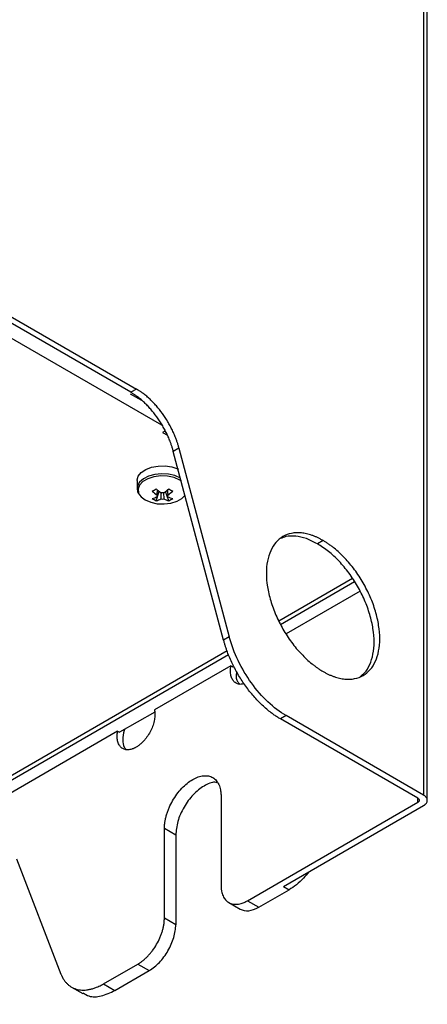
# Model space of a CAD drawing. Header units: millimetres. Extents: x 155400 to 158106, y 111257 to 114777.
# Tile 64 of 157: x 158029 to 158105, y 111399 to 111583. Entities that reach past the tile are written whole.
import ezdxf

# ---------------------------------------------------------------- set-up
doc = ezdxf.new("R2010")
doc.units = ezdxf.units.MM

msp = doc.modelspace()

# ---------------------------------------------------------------- linework, layer by layer
at = {"color": 7, "linetype": 'Continuous', "lineweight": 25}
for p, q in [((158104.29, 112233.79), (158104.29, 111494.62)), ((158104.99, 111437.5), (158104.99, 112232.81)), ((158049.49, 111513.8), (157965.2, 111562.46)), ((157966.26, 111563.07), (158050.55, 111514.41)), ((157996.95, 111541.35), (158055.26, 111507.69)), ((158050.55, 111514.41), (158049.49, 111513.8)), ((158051.56, 111512.24), (158049.46, 111513.45)), ((158055.85, 111506.53), (158055.43, 111506.29)), ((158055.43, 111506.29), (158056.34, 111505.76)), ((158058.52, 111503.36), (158057.46, 111502.75)), ((158058.52, 111503.36), (158067.94, 111468.06)), ((158066.88, 111467.45), (158057.46, 111502.75)), ((158050.68, 111497.31), (158050.68, 111495.83)), ((158054.24, 111493.53), (158054.83, 111495.24)), ((158056.61, 111493.53), (158056.02, 111495.24)), ((158056.43, 111494.26), (158056.41, 111494.48)), ((158104.29, 111494.62), (158104.29, 111438.48)), ((158085.48, 111486.08), (158084.42, 111485.47)), ((158090.99, 111478.97), (158077.22, 111471.02)), ((158077.53, 111470.39), (158091.38, 111478.39)), ((158092.4, 111476.6), (158078.56, 111468.62)), ((158067.94, 111468.06), (158066.88, 111467.45)), ((158067.52, 111465.43), (157998.58, 111425.63)), ((157999.78, 111425.51), (158067.78, 111464.77)), ((158068.25, 111462.66), (158053.93, 111454.4)), ((158068.25, 111462.66), (158068.6, 111462.46)), ((158053.97, 111454.01), (158047.39, 111450.21)), ((158078.57, 111453.33), (158077.51, 111452.72)), ((158104.29, 111438.48), (158078.57, 111453.33)), ((158103.23, 111437.87), (158077.51, 111452.72)), ((158047.03, 111450.42), (157848.87, 111336.02)), ((158047.03, 111450.42), (158047.39, 111450.21)), ((158066.39, 111438.32), (158066.39, 111421.58)), ((158071.34, 111418.72), (158103.23, 111437.13)), ((158103.23, 111437.13), (158103.23, 111437.87)), ((158078.06, 111421.37), (158104.29, 111436.52)), ((158055.78, 111415.46), (158055.78, 111432.2)), ((158057.91, 111430.97), (158055.78, 111432.2)), ((158057.91, 111430.97), (158057.91, 111414.23)), ((158028.14, 111426.53), (158036.43, 111405.01)), ((158073.46, 111417.5), (158079.12, 111420.76)), ((158078.06, 111421.37), (158079.12, 111420.76)), ((158067.84, 111418.37), (158069.96, 111417.15)), ((158071.34, 111418.72), (158073.46, 111417.5)), ((158057.91, 111414.23), (158055.78, 111415.46)), ((158044.4, 111403.17), (158050.83, 111406.88)), ((158046.52, 111401.95), (158052.96, 111405.66)), ((158050.83, 111406.88), (158052.96, 111405.66)), ((158038.4, 111402.58), (158040.52, 111401.35)), ((158044.4, 111403.17), (158046.52, 111401.95))]:
    msp.add_line(p, q, dxfattribs=at)
at = {"color": 7, "linetype": 'Continuous', "lineweight": 25, "flags": 128}
for points in [[(158050.68, 111497.31), (158050.68, 111497.4), (158050.9, 111498.14), (158051.46, 111498.81), (158052.31, 111499.37), (158053.39, 111499.78), (158054.62, 111500.01), (158055.91, 111500.03), (158057.17, 111499.86), (158058.3, 111499.49), (158058.41, 111499.44)], [(158058.79, 111497.77), (158057.76, 111498.22), (158056.55, 111498.5), (158055.26, 111498.57), (158053.99, 111498.45), (158052.82, 111498.12), (158051.85, 111497.63), (158051.14, 111497.01), (158050.75, 111496.3), (158050.68, 111495.83)], [(158058.99, 111497.17), (158058.65, 111497.39), (158057.61, 111497.84), (158056.4, 111498.1), (158055.1, 111498.15), (158053.83, 111497.99), (158052.7, 111497.64), (158051.78, 111497.11), (158051.16, 111496.45), (158050.88, 111495.72), (158050.97, 111494.97), (158051.16, 111494.61)], [(158051.16, 111494.61), (158051.43, 111494.27), (158052.21, 111493.67), (158053.24, 111493.22), (158054.46, 111492.96), (158055.75, 111492.91), (158057.02, 111493.06), (158058.16, 111493.42), (158059.07, 111493.95), (158059.68, 111494.59)]]:
    msp.add_lwpolyline(points, dxfattribs=at)
at = {"color": 7, "linetype": 'Continuous', "lineweight": 25}
for centre, radius, start, end in [((158045.64, 111509.8), 16.49, 298.5365, 301.4581), ((158060.81, 111502.96), 9.76, 227.7009, 234.5688), ((158050.04, 111502.96), 9.76, 305.4312, 312.2991), ((158065.22, 111509.8), 16.49, 238.5419, 241.4635), ((158060.09, 111502.54), 9.76, 227.7009, 234.5688), ((158052.17, 111499.26), 5.48, 284.1739, 294.2715), ((158056.64, 111498.51), 5.53, 235.6422, 244.3632), ((158052.9, 111498.84), 5.48, 284.1739, 294.2715), ((158054.75, 111494.42), 0.36, 154.0298, 205.9702), ((158055.43, 111493.25), 1.77, 81.1437, 98.8563), ((158055.43, 111495.6), 1.77, 261.1437, 278.8563), ((158057.95, 111498.84), 5.48, 245.7285, 255.8261), ((158050.77, 111502.54), 9.76, 305.4312, 312.2991), ((158056.1, 111494.42), 0.36, 334.0298, 25.9702), ((158058.68, 111499.26), 5.48, 245.7285, 255.8261), ((158054.22, 111498.51), 5.53, 295.6368, 304.3578)]:
    msp.add_arc(centre, radius, start, end, dxfattribs=at)
for points, knots in [([(158058.52, 111503.36), (158058.5, 111503.45), (158058.45, 111503.64), (158058.37, 111503.92), (158058.28, 111504.2), (158058.19, 111504.47), (158058.09, 111504.75), (158057.92, 111505.22), (158057.66, 111505.87), (158057.29, 111506.69), (158056.87, 111507.51), (158056.27, 111508.57), (158055.44, 111509.85), (158054.5, 111511.03), (158053.71, 111511.89), (158053.1, 111512.49), (158052.48, 111513.05), (158051.91, 111513.51), (158051.41, 111513.87), (158050.98, 111514.16), (158050.69, 111514.33), (158050.55, 111514.41)], [0, 0, 0, 0, 0.020858, 0.041691, 0.062513, 0.083336, 0.104176, 0.125044, 0.187534, 0.250062, 0.312552, 0.375079, 0.500005, 0.624931, 0.687421, 0.749948, 0.812438, 0.874966, 0.916653, 0.958295, 1, 1, 1, 1]), ([(158057.46, 111502.75), (158057.44, 111502.84), (158057.39, 111503.03), (158057.31, 111503.31), (158057.22, 111503.58), (158057.13, 111503.86), (158057.03, 111504.14), (158056.86, 111504.61), (158056.6, 111505.26), (158056.23, 111506.08), (158055.81, 111506.9), (158055.21, 111507.96), (158054.38, 111509.24), (158053.44, 111510.41), (158052.65, 111511.28), (158052.04, 111511.88), (158051.42, 111512.44), (158050.85, 111512.89), (158050.35, 111513.26), (158049.92, 111513.54), (158049.63, 111513.71), (158049.49, 111513.8)], [0, 0, 0, 0, 0.020858, 0.041691, 0.062513, 0.083336, 0.104176, 0.125044, 0.187534, 0.250062, 0.312552, 0.375079, 0.500005, 0.624931, 0.687421, 0.749948, 0.812438, 0.874966, 0.916653, 0.958295, 1, 1, 1, 1]), ([(158050.72, 111495.83), (158050.71, 111495.68), (158050.69, 111495.3), (158050.9, 111494.95), (158051.02, 111494.74)], [0, 0, 0, 0, 0.396226, 1, 1, 1, 1]), ([(158054.43, 111494.58), (158054.43, 111494.66), (158054.45, 111494.98), (158054.48, 111495.29), (158054.5, 111495.53)], [0, 0, 0, 0, 0.2570663, 1, 1, 1, 1]), ([(158056.36, 111495.53), (158056.38, 111495.29), (158056.4, 111494.98), (158056.42, 111494.66), (158056.43, 111494.58)], [0, 0, 0, 0, 0.742934, 1, 1, 1, 1]), ([(158055.15, 111493.84), (158055.16, 111493.93), (158055.19, 111494.32), (158055.21, 111494.71), (158055.23, 111495.01)], [0, 0, 0, 0, 0.2276593, 1, 1, 1, 1]), ([(158055.62, 111495.02), (158055.64, 111494.72), (158055.67, 111494.32), (158055.69, 111493.93), (158055.7, 111493.84)], [0, 0, 0, 0, 0.775186, 1, 1, 1, 1]), ([(158085.48, 111486.08), (158085.4, 111486.13), (158085.22, 111486.23), (158084.96, 111486.37), (158084.7, 111486.5), (158084.44, 111486.62), (158084.18, 111486.74), (158083.93, 111486.85), (158083.67, 111486.95), (158083.16, 111487.13), (158082.4, 111487.35), (158081.42, 111487.51), (158080.47, 111487.54), (158079.28, 111487.41), (158077.93, 111486.91), (158076.61, 111485.81), (158075.62, 111484.24), (158075.01, 111482.28), (158074.81, 111480), (158075.01, 111477.47), (158075.62, 111474.81), (158076.61, 111472.11), (158077.93, 111469.47), (158079.28, 111467.42), (158080.47, 111465.9), (158081.42, 111464.85), (158082.4, 111463.87), (158083.24, 111463.14), (158083.93, 111462.61), (158084.44, 111462.24), (158084.96, 111461.89), (158085.31, 111461.69), (158085.48, 111461.58)], [0, 0, 0, 0, 0.007836, 0.015659, 0.023472, 0.031281, 0.039091, 0.046905, 0.054729, 0.062568, 0.093835, 0.125113, 0.156379, 0.187658, 0.250126, 0.312595, 0.375064, 0.437533, 0.500002, 0.562471, 0.62494, 0.687409, 0.749878, 0.812347, 0.843614, 0.874892, 0.906158, 0.937436, 0.953094, 0.968715, 0.984338, 1, 1, 1, 1]), ([(158084.42, 111485.47), (158083.73, 111485.82), (158082.34, 111486.54), (158080.34, 111486.95), (158078.69, 111486.95), (158077.84, 111486.57), (158077.5, 111486.43)], [0, 0, 0, 0, 0.274931, 0.549862, 0.824792, 1, 1, 1, 1]), ([(158092.4, 111460.63), (158092.69, 111460.84), (158093.44, 111461.4), (158094.28, 111462.82), (158094.89, 111464.77), (158095.1, 111467.06), (158094.89, 111469.58), (158094.28, 111472.24), (158093.3, 111474.95), (158091.97, 111477.58), (158090.35, 111480.05), (158088.51, 111482.25), (158086.5, 111484.13), (158085.12, 111485.02), (158084.42, 111485.47)], [0, 0, 0, 0, 0.05481, 0.140737, 0.226663, 0.312589, 0.398516, 0.484442, 0.570368, 0.656295, 0.742221, 0.828147, 0.914074, 1, 1, 1, 1]), ([(158085.48, 111461.58), (158085.57, 111461.54), (158085.74, 111461.44), (158086, 111461.3), (158086.26, 111461.17), (158086.52, 111461.04), (158086.78, 111460.93), (158087.04, 111460.82), (158087.3, 111460.72), (158087.81, 111460.53), (158088.57, 111460.31), (158089.55, 111460.15), (158090.49, 111460.12), (158091.68, 111460.26), (158093.03, 111460.76), (158094.36, 111461.86), (158095.35, 111463.42), (158095.95, 111465.38), (158096.16, 111467.67), (158095.95, 111470.19), (158095.35, 111472.86), (158094.36, 111475.56), (158093.03, 111478.19), (158091.68, 111480.25), (158090.49, 111481.76), (158089.55, 111482.82), (158088.57, 111483.79), (158087.72, 111484.52), (158087.04, 111485.05), (158086.52, 111485.43), (158086, 111485.77), (158085.66, 111485.98), (158085.48, 111486.08)], [0, 0, 0, 0, 0.007836, 0.015659, 0.023472, 0.031281, 0.039091, 0.046905, 0.054729, 0.062568, 0.093835, 0.125113, 0.156379, 0.187658, 0.250126, 0.312595, 0.375064, 0.437533, 0.500002, 0.562471, 0.62494, 0.687409, 0.749878, 0.812347, 0.843614, 0.874892, 0.906158, 0.937436, 0.953094, 0.968715, 0.984338, 1, 1, 1, 1]), ([(158078.57, 111453.33), (158077.42, 111453.99), (158076.26, 111454.86), (158074.07, 111456.93), (158073.02, 111458.13), (158071.14, 111460.74), (158070.29, 111462.16), (158068.89, 111465.08), (158068.33, 111466.58), (158067.94, 111468.06)], [0, 0, 0, 0, 0.25, 0.25, 0.5, 0.5, 0.75, 0.75, 1, 1, 1, 1]), ([(158077.51, 111452.72), (158077.41, 111452.77), (158077.22, 111452.88), (158076.93, 111453.06), (158076.64, 111453.25), (158076.36, 111453.45), (158076.07, 111453.65), (158075.6, 111454), (158074.94, 111454.53), (158074.1, 111455.27), (158073.29, 111456.08), (158072.24, 111457.23), (158070.99, 111458.8), (158069.88, 111460.5), (158069.08, 111461.92), (158068.52, 111463.01), (158068.02, 111464.11), (158067.65, 111465.04), (158067.39, 111465.78), (158067.2, 111466.34), (158067.03, 111466.89), (158066.93, 111467.26), (158066.88, 111467.45)], [0, 0, 0, 0, 0.020859, 0.041693, 0.062515, 0.083338, 0.104177, 0.125044, 0.187538, 0.25006, 0.312554, 0.375077, 0.500002, 0.624927, 0.687422, 0.749944, 0.812438, 0.874961, 0.906238, 0.937473, 0.968712, 1, 1, 1, 1]), ([(158070.72, 111459.28), (158070.53, 111459.24), (158070.09, 111459.14), (158069.47, 111459.25), (158068.91, 111459.57), (158068.48, 111460.11), (158068.22, 111460.82), (158068.12, 111461.68), (158068.2, 111462.34), (158068.25, 111462.66)], [0, 0, 0, 0, 0.110699, 0.258916, 0.407133, 0.55535, 0.703566, 0.851783, 1, 1, 1, 1]), ([(158069.3, 111461.58), (158069.27, 111461.42), (158069.13, 111460.68), (158069.33, 111459.77), (158069.75, 111459.37), (158069.89, 111459.22)], [0, 0, 0, 0, 0.15715, 0.709572, 1, 1, 1, 1]), ([(158053.93, 111454.4), (158053.94, 111454.34), (158053.96, 111454.24), (158053.99, 111454.07), (158054, 111453.9), (158054.01, 111453.72), (158054.02, 111453.45), (158054, 111453.07), (158053.93, 111452.58), (158053.82, 111452.08), (158053.62, 111451.4), (158053.27, 111450.54), (158052.8, 111449.73), (158052.36, 111449.12), (158052.02, 111448.7), (158051.65, 111448.32), (158051.31, 111448.01), (158051.01, 111447.77), (158050.75, 111447.58), (158050.57, 111447.47), (158050.48, 111447.42)], [0, 0, 0, 0, 0.025059, 0.050048, 0.075016, 0.100014, 0.125093, 0.187581, 0.250131, 0.312619, 0.375169, 0.500009, 0.624849, 0.687338, 0.749887, 0.812376, 0.874925, 0.916642, 0.958256, 1, 1, 1, 1]), ([(158050.48, 111447.42), (158050.43, 111447.39), (158050.32, 111447.33), (158050.16, 111447.25), (158050.01, 111447.18), (158049.85, 111447.12), (158049.62, 111447.04), (158049.31, 111446.97), (158048.94, 111446.93), (158048.6, 111446.95), (158048.17, 111447.05), (158047.69, 111447.32), (158047.34, 111447.77), (158047.14, 111448.22), (158047.03, 111448.59), (158046.96, 111449.01), (158046.94, 111449.4), (158046.95, 111449.77), (158046.98, 111450.09), (158047.02, 111450.31), (158047.03, 111450.42)], [0, 0, 0, 0, 0.025059, 0.050048, 0.075016, 0.100014, 0.125093, 0.187581, 0.250131, 0.312619, 0.375169, 0.500009, 0.624849, 0.687338, 0.749887, 0.812376, 0.874925, 0.916642, 0.958256, 1, 1, 1, 1]), ([(158048.37, 111450.78), (158048.33, 111450.71), (158048.04, 111450.05), (158047.96, 111448.81), (158048.1, 111447.52), (158048.53, 111447.12), (158048.68, 111446.98)], [0, 0, 0, 0, 0.044852, 0.423018, 0.801184, 1, 1, 1, 1]), ([(158055.78, 111432.2), (158055.78, 111432.26), (158055.79, 111432.4), (158055.79, 111432.6), (158055.81, 111432.81), (158055.83, 111433.02), (158055.85, 111433.23), (158055.91, 111433.59), (158056, 111434.1), (158056.18, 111434.77), (158056.4, 111435.44), (158056.76, 111436.34), (158057.31, 111437.44), (158058.12, 111438.67), (158059.04, 111439.77), (158060.05, 111440.7), (158061.09, 111441.42), (158062.13, 111441.9), (158063.13, 111442.13), (158064.05, 111442.09), (158064.86, 111441.79), (158065.41, 111441.33), (158065.77, 111440.85), (158065.99, 111440.44), (158066.17, 111439.97), (158066.28, 111439.52), (158066.35, 111439.09), (158066.38, 111438.72), (158066.39, 111438.45), (158066.39, 111438.32)], [0, 0, 0, 0, 0.010443, 0.020865, 0.031278, 0.041691, 0.052118, 0.062567, 0.093828, 0.125112, 0.156373, 0.187657, 0.250127, 0.312596, 0.375065, 0.437535, 0.500004, 0.562473, 0.624943, 0.687412, 0.749881, 0.812351, 0.843612, 0.874896, 0.906157, 0.937441, 0.958304, 0.979127, 1, 1, 1, 1]), ([(158065.69, 111440.78), (158065.54, 111440.81), (158064.83, 111440.99), (158063.19, 111440.27), (158061.13, 111438.65), (158059.37, 111436.26), (158058.14, 111433.51), (158057.99, 111431.82), (158057.91, 111430.97)], [0, 0, 0, 0, 0.0495479, 0.2396383, 0.4297288, 0.6198192, 0.8099096, 1, 1, 1, 1]), ([(158104.29, 111436.52), (158104.33, 111436.54), (158104.4, 111436.58), (158104.5, 111436.65), (158104.59, 111436.73), (158104.67, 111436.81), (158104.75, 111436.89), (158104.86, 111437.02), (158104.96, 111437.23), (158105.01, 111437.5), (158104.96, 111437.77), (158104.84, 111438), (158104.68, 111438.19), (158104.51, 111438.35), (158104.36, 111438.43), (158104.29, 111438.48)], [0, 0, 0, 0, 0.041982, 0.083612, 0.125069, 0.166533, 0.208188, 0.250211, 0.375064, 0.500065, 0.624918, 0.74992, 0.833489, 0.916365, 1, 1, 1, 1]), ([(158103.23, 111437.87), (158103.25, 111437.85), (158103.29, 111437.83), (158103.34, 111437.79), (158103.39, 111437.74), (158103.44, 111437.68), (158103.48, 111437.6), (158103.5, 111437.5), (158103.48, 111437.4), (158103.43, 111437.3), (158103.35, 111437.21), (158103.27, 111437.16), (158103.23, 111437.13)], [0, 0, 0, 0, 0.062787, 0.125013, 0.187288, 0.250222, 0.374987, 0.500147, 0.624912, 0.750072, 0.874937, 1, 1, 1, 1]), ([(158082.8, 111424.11), (158082.48, 111423.71), (158081.76, 111422.82), (158080.5, 111421.66), (158079.58, 111421.06), (158079.12, 111420.76)], [0, 0, 0, 0, 0.285513, 0.642757, 1, 1, 1, 1]), ([(158066.39, 111421.58), (158066.39, 111421.51), (158066.39, 111421.36), (158066.4, 111421.14), (158066.42, 111420.93), (158066.45, 111420.72), (158066.5, 111420.42), (158066.6, 111420.04), (158066.76, 111419.6), (158066.97, 111419.21), (158067.3, 111418.76), (158067.82, 111418.34), (158068.45, 111418.1), (158069, 111418.04), (158069.44, 111418.05), (158069.9, 111418.13), (158070.32, 111418.25), (158070.69, 111418.39), (158071.02, 111418.54), (158071.23, 111418.66), (158071.34, 111418.72)], [0, 0, 0, 0, 0.025045, 0.050036, 0.075011, 0.10001, 0.125071, 0.187561, 0.2501, 0.31259, 0.375129, 0.500007, 0.624885, 0.687374, 0.749914, 0.812403, 0.874943, 0.916647, 0.958273, 1, 1, 1, 1]), ([(158069.96, 111417.15), (158070.47, 111416.97), (158071.5, 111416.6), (158072.81, 111417.2), (158073.46, 111417.5)], [0, 0, 0, 0, 0.499949, 1, 1, 1, 1]), ([(158050.83, 111406.88), (158050.9, 111406.92), (158051.03, 111407), (158051.22, 111407.12), (158051.42, 111407.26), (158051.61, 111407.4), (158051.9, 111407.62), (158052.27, 111407.95), (158052.73, 111408.41), (158053.17, 111408.9), (158053.73, 111409.61), (158054.36, 111410.56), (158054.87, 111411.59), (158055.21, 111412.42), (158055.41, 111413.05), (158055.58, 111413.68), (158055.68, 111414.22), (158055.75, 111414.69), (158055.78, 111415.08), (158055.78, 111415.33), (158055.78, 111415.46)], [0, 0, 0, 0, 0.025045, 0.050036, 0.075011, 0.10001, 0.125071, 0.187561, 0.2501, 0.31259, 0.375129, 0.500007, 0.624885, 0.687374, 0.749914, 0.812403, 0.874943, 0.916647, 0.958273, 1, 1, 1, 1]), ([(158052.96, 111405.66), (158053.6, 111406.03), (158054.25, 111406.56), (158055.45, 111407.82), (158056, 111408.56), (158056.91, 111410.15), (158057.28, 111410.99), (158057.78, 111412.66), (158057.91, 111413.48), (158057.91, 111414.23)], [0, 0, 0, 0, 0.25, 0.25, 0.5, 0.5, 0.75, 0.75, 1, 1, 1, 1]), ([(158036.43, 111405.01), (158036.45, 111404.95), (158036.5, 111404.82), (158036.59, 111404.64), (158036.67, 111404.46), (158036.76, 111404.29), (158036.86, 111404.12), (158037.03, 111403.85), (158037.29, 111403.5), (158037.66, 111403.11), (158038.08, 111402.77), (158038.68, 111402.4), (158039.52, 111402.09), (158040.45, 111401.99), (158041.24, 111402.04), (158041.85, 111402.14), (158042.47, 111402.3), (158043.04, 111402.5), (158043.54, 111402.72), (158043.97, 111402.93), (158044.26, 111403.09), (158044.4, 111403.17)], [0, 0, 0, 0, 0.020858, 0.041691, 0.062513, 0.083336, 0.104176, 0.125044, 0.187534, 0.250062, 0.312552, 0.375079, 0.500005, 0.624931, 0.687421, 0.749948, 0.812438, 0.874966, 0.916653, 0.958295, 1, 1, 1, 1]), ([(158040.59, 111401.47), (158040.93, 111401.25), (158041.87, 111400.66), (158043.95, 111400.74), (158045.66, 111401.54), (158046.52, 111401.95)], [0, 0, 0, 0, 0.222224, 0.611112, 1, 1, 1, 1])]:
    msp.add_open_spline(points, degree=3, knots=knots, dxfattribs=at)

doc.saveas('drawing.dxf')
